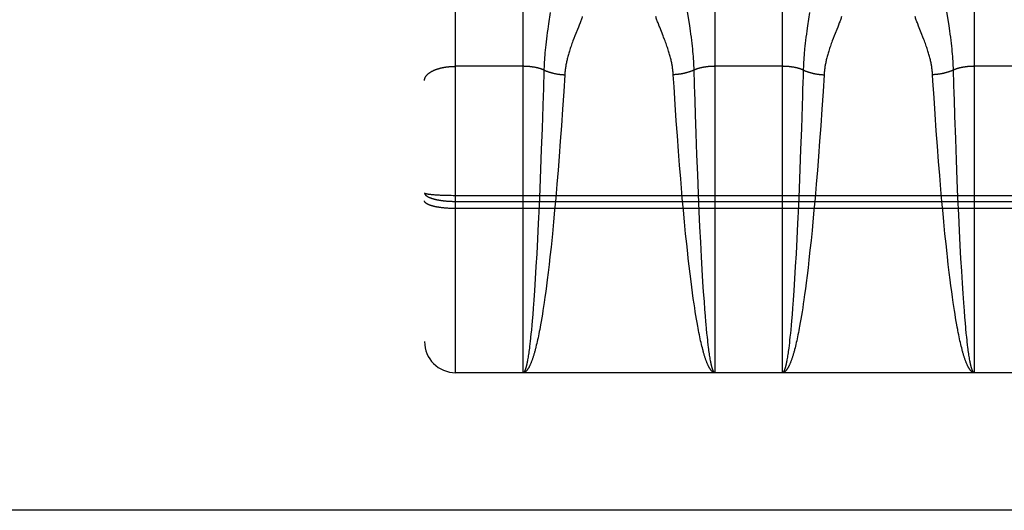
# Model space of a CAD drawing. Header units: inches. Extents: x 0 to 233, y 0 to 151.
# Tile 14 of 85: x 73.55 to 74.499, y 39.09 to 39.562. Entities that reach past the tile are written whole.
import ezdxf

# ---------------------------------------------------------------- set-up
doc = ezdxf.new("R2010")
doc.units = ezdxf.units.IN
doc.header["$LTSCALE"] = 12.808219
doc.header["$MEASUREMENT"] = 0
doc.linetypes.add('HIDDEN', pattern=[0.2, 0.1, -0.1])
doc.layers.get('0').update_dxf_attribs({"linetype": 'CONTINUOUS'})
doc.layers.add('02___PRT_ALL_AXES', color=7, linetype='CONTINUOUS')
doc.layers.add('DEFAULT_2', color=8, linetype='HIDDEN')

msp = doc.modelspace()

# ---------------------------------------------------------------- linework, layer by layer
at = {"color": 3, "linetype": 'Continuous'}
msp.add_line((106.08577, 39.08966), (71.48227, 39.08966), dxfattribs=at)
at = {"layer": '02___PRT_ALL_AXES', "color": 8, "linetype": 'HIDDEN'}
msp.add_line((74.53527, 39.22216), (73.97027, 39.22216), dxfattribs=at)
at = {"layer": 'DEFAULT_2', "color": 8, "linetype": 'HIDDEN'}
for p, q in [((73.97027, 39.22216), (73.97027, 41.00716)), ((73.94027, 40.97716), (73.94027, 39.25217)), ((74.03527, 39.22216), (74.03527, 40.03296)), ((74.22027, 40.03296), (74.22027, 39.22216)), ((74.28527, 39.22216), (74.28527, 40.03296)), ((74.47027, 40.03296), (74.47027, 39.22216)), ((74.06148, 39.56903), (74.0598, 39.55789)), ((74.19599, 39.55624), (74.19362, 39.57196)), ((74.31148, 39.56903), (74.30956, 39.55624)), ((74.44599, 39.55624), (74.44362, 39.57196)), ((74.0598, 39.55789), (74.05908, 39.55296)), ((74.08857, 39.5548), (74.08531, 39.5466)), ((74.0894, 39.55691), (74.08857, 39.5548)), ((74.09016, 39.55891), (74.0894, 39.55691)), ((74.1967, 39.55134), (74.19599, 39.55624)), ((74.30956, 39.55624), (74.30885, 39.55134)), ((74.33857, 39.5548), (74.33531, 39.5466)), ((74.3394, 39.55691), (74.33857, 39.5548)), ((74.34016, 39.55891), (74.3394, 39.55691)), ((74.41785, 39.55258), (74.41655, 39.55587)), ((74.4467, 39.55134), (74.44599, 39.55624)), ((74.0582, 39.54662), (74.0578, 39.54361)), ((74.05862, 39.54974), (74.0582, 39.54662)), ((74.05908, 39.55296), (74.05862, 39.54974)), ((74.08531, 39.5466), (74.08433, 39.54408)), ((74.17072, 39.54534), (74.17023, 39.5466)), ((74.19714, 39.54817), (74.1967, 39.55134)), ((74.19755, 39.54511), (74.19714, 39.54817)), ((74.19792, 39.54215), (74.19755, 39.54511)), ((74.308, 39.54511), (74.30762, 39.54215)), ((74.30841, 39.54817), (74.308, 39.54511)), ((74.30885, 39.55134), (74.30841, 39.54817)), ((74.33531, 39.5466), (74.33433, 39.54408)), ((74.41974, 39.54783), (74.41785, 39.55258)), ((74.42072, 39.54534), (74.41974, 39.54783)), ((74.44714, 39.54817), (74.4467, 39.55134)), ((74.44755, 39.54511), (74.44714, 39.54817)), ((74.44792, 39.54215), (74.44755, 39.54511)), ((74.05683, 39.53528), (74.05657, 39.53272)), ((74.05712, 39.53794), (74.05683, 39.53528)), ((74.05745, 39.54072), (74.05712, 39.53794)), ((74.0578, 39.54361), (74.05745, 39.54072)), ((74.08433, 39.54408), (74.08336, 39.54154)), ((74.19826, 39.53932), (74.19792, 39.54215)), ((74.19857, 39.5366), (74.19826, 39.53932)), ((74.19885, 39.53399), (74.19857, 39.5366)), ((74.30697, 39.5366), (74.3067, 39.53399)), ((74.30728, 39.53932), (74.30697, 39.5366)), ((74.30762, 39.54215), (74.30728, 39.53932)), ((74.33433, 39.54408), (74.33336, 39.54154)), ((74.44826, 39.53932), (74.44792, 39.54215)), ((74.44857, 39.5366), (74.44826, 39.53932)), ((74.44885, 39.53399), (74.44857, 39.5366)), ((74.05596, 39.52554), (74.0558, 39.52327)), ((74.05614, 39.52786), (74.05596, 39.52554)), ((74.05634, 39.53025), (74.05614, 39.52786)), ((74.05657, 39.53272), (74.05634, 39.53025)), ((74.19909, 39.53147), (74.19885, 39.53399)), ((74.19931, 39.52904), (74.19909, 39.53147)), ((74.1995, 39.52669), (74.19931, 39.52904)), ((74.19967, 39.5244), (74.1995, 39.52669)), ((74.30596, 39.52554), (74.3058, 39.52327)), ((74.30614, 39.52786), (74.30596, 39.52554)), ((74.30634, 39.53025), (74.30614, 39.52786)), ((74.44909, 39.53147), (74.44885, 39.53399)), ((74.44931, 39.52904), (74.44909, 39.53147)), ((74.4495, 39.52669), (74.44931, 39.52904)), ((74.44967, 39.5244), (74.4495, 39.52669)), ((74.03527, 39.51713), (73.96985, 39.51713)), ((74.05547, 39.51676), (74.0554, 39.51467)), ((74.05556, 39.51889), (74.05547, 39.51676)), ((74.05567, 39.52105), (74.05556, 39.51889)), ((74.0558, 39.52327), (74.05567, 39.52105)), ((74.19981, 39.52216), (74.19967, 39.5244)), ((74.19993, 39.51996), (74.19981, 39.52216)), ((74.20003, 39.51782), (74.19993, 39.51996)), ((74.28527, 39.51713), (74.21986, 39.51713)), ((74.30547, 39.51676), (74.3054, 39.51467)), ((74.30556, 39.51889), (74.30547, 39.51676)), ((74.30567, 39.52105), (74.30556, 39.51889)), ((74.3058, 39.52327), (74.30567, 39.52105)), ((74.44981, 39.52216), (74.44967, 39.5244)), ((74.44993, 39.51996), (74.44981, 39.52216)), ((74.45003, 39.51782), (74.44993, 39.51996)), ((74.53527, 39.51713), (74.46986, 39.51713)), ((74.05519, 39.50755), (74.055, 39.50136)), ((74.05532, 39.51212), (74.05519, 39.50755)), ((74.0554, 39.51467), (74.05532, 39.51212)), ((74.07547, 39.50902), (74.07444, 39.49277)), ((74.18081, 39.49728), (74.18008, 39.50902)), ((74.20045, 39.50446), (74.20031, 39.50908)), ((74.30519, 39.50755), (74.305, 39.50136)), ((74.30532, 39.51212), (74.30519, 39.50755)), ((74.3054, 39.51467), (74.30532, 39.51212)), ((74.32547, 39.50902), (74.32444, 39.49277)), ((74.43044, 39.5032), (74.43008, 39.50902)), ((74.45045, 39.50446), (74.45031, 39.50908)), ((74.055, 39.50136), (74.05481, 39.49507)), ((74.18191, 39.48049), (74.18081, 39.49728)), ((74.20064, 39.49822), (74.20045, 39.50446)), ((74.20084, 39.49189), (74.20064, 39.49822)), ((74.305, 39.50136), (74.30481, 39.49507)), ((74.4315, 39.48668), (74.43044, 39.5032)), ((74.45064, 39.49822), (74.45045, 39.50446)), ((74.45084, 39.49189), (74.45064, 39.49822)), ((74.05461, 39.48869), (74.0543, 39.47897)), ((74.05481, 39.49507), (74.05461, 39.48869)), ((74.07444, 39.49277), (74.07332, 39.4758)), ((74.20109, 39.48385), (74.20084, 39.49189)), ((74.30461, 39.48869), (74.3043, 39.47897)), ((74.30481, 39.49507), (74.30461, 39.48869)), ((74.32444, 39.49277), (74.32332, 39.4758)), ((74.45109, 39.48385), (74.45084, 39.49189)), ((74.0543, 39.47897), (74.05358, 39.45739)), ((74.18298, 39.46469), (74.18191, 39.48049)), ((74.20152, 39.47074), (74.20109, 39.48385)), ((74.3043, 39.47897), (74.30358, 39.45739)), ((74.43254, 39.47106), (74.4315, 39.48668)), ((74.45152, 39.47074), (74.45109, 39.48385)), ((74.07332, 39.4758), (74.07222, 39.45986)), ((74.20214, 39.45234), (74.20152, 39.47074)), ((74.32332, 39.4758), (74.32222, 39.45986)), ((74.43367, 39.455), (74.43254, 39.47106)), ((74.07222, 39.45986), (74.07117, 39.4452)), ((74.18402, 39.45011), (74.18298, 39.46469)), ((74.32222, 39.45986), (74.32117, 39.4452)), ((74.05358, 39.45739), (74.05285, 39.43705)), ((74.18511, 39.4353), (74.18402, 39.45011)), ((74.20288, 39.43193), (74.20214, 39.45234)), ((74.30358, 39.45739), (74.30285, 39.43705)), ((74.43474, 39.44026), (74.43367, 39.455)), ((74.07117, 39.4452), (74.07005, 39.43033)), ((74.32117, 39.4452), (74.32005, 39.43033)), ((74.43588, 39.42534), (74.43474, 39.44026)), ((74.45308, 39.4268), (74.45232, 39.44726)), ((74.05285, 39.43705), (74.05214, 39.41824)), ((74.07005, 39.43033), (74.069, 39.417)), ((74.18614, 39.42201), (74.18511, 39.4353)), ((74.20361, 39.4131), (74.20288, 39.43193)), ((74.30285, 39.43705), (74.30214, 39.41824)), ((74.32005, 39.43033), (74.319, 39.417)), ((74.18722, 39.40866), (74.18614, 39.42201)), ((74.43694, 39.412), (74.43588, 39.42534)), ((74.45381, 39.40797), (74.45308, 39.4268)), ((74.05214, 39.41824), (74.05138, 39.39944)), ((74.069, 39.417), (74.06791, 39.40365)), ((74.20438, 39.39433), (74.20361, 39.4131)), ((74.30214, 39.41824), (74.30138, 39.39944)), ((74.319, 39.417), (74.31791, 39.40365)), ((74.43806, 39.39865), (74.43694, 39.412)), ((74.06791, 39.40365), (74.06677, 39.39033)), ((74.18834, 39.39532), (74.18722, 39.40866)), ((74.31791, 39.40365), (74.31677, 39.39033)), ((74.45452, 39.39094), (74.45381, 39.40797)), ((73.94465, 39.39407), (73.9451, 39.39401)), ((73.9451, 39.39401), (73.94556, 39.39395)), ((73.94556, 39.39395), (73.94605, 39.3939)), ((73.94605, 39.3939), (73.94656, 39.39384)), ((73.94656, 39.39384), (73.94708, 39.39379)), ((73.94708, 39.39379), (73.94762, 39.39374)), ((73.94762, 39.39374), (73.94819, 39.39369)), ((73.94819, 39.39369), (73.94876, 39.39364)), ((73.94876, 39.39364), (73.94936, 39.39359)), ((73.94936, 39.39359), (73.95028, 39.39352)), ((73.95028, 39.39352), (73.95124, 39.39345)), ((73.95124, 39.39345), (73.95223, 39.39339)), ((73.95223, 39.39339), (73.95326, 39.39333)), ((73.95326, 39.39333), (73.95431, 39.39327)), ((73.95431, 39.39327), (73.95539, 39.39322)), ((73.95539, 39.39322), (73.9565, 39.39317)), ((73.9565, 39.39317), (73.95802, 39.39311)), ((73.95802, 39.39311), (73.95957, 39.39306)), ((73.95957, 39.39306), (73.96116, 39.39301)), ((73.96116, 39.39301), (73.96278, 39.39298)), ((73.96278, 39.39298), (73.96442, 39.39295)), ((73.96442, 39.39295), (73.96608, 39.39292)), ((73.96608, 39.39292), (73.96775, 39.39291)), ((73.96775, 39.39291), (73.96943, 39.3929)), ((73.96943, 39.3929), (74.53611, 39.3929)), ((74.05138, 39.39944), (74.05065, 39.3825)), ((74.18878, 39.39033), (74.18834, 39.39532)), ((74.20512, 39.37747), (74.20438, 39.39433)), ((74.30138, 39.39944), (74.30065, 39.3825)), ((74.43907, 39.38701), (74.43806, 39.39865)), ((73.96076, 39.3875), (73.96156, 39.38743)), ((73.96156, 39.38743), (73.96237, 39.38736)), ((73.96237, 39.38736), (73.96319, 39.3873)), ((73.96319, 39.3873), (73.96401, 39.38725)), ((73.96401, 39.38725), (73.96483, 39.38721)), ((73.96483, 39.38721), (73.96566, 39.38717)), ((73.96566, 39.38717), (73.9665, 39.38714)), ((73.9665, 39.38714), (73.96733, 39.38711)), ((73.96733, 39.38711), (73.96817, 39.38709)), ((73.96817, 39.38709), (73.96901, 39.38708)), ((73.96901, 39.38708), (73.96985, 39.38707)), ((73.96985, 39.38707), (74.53527, 39.38707)), ((74.06677, 39.39033), (74.06573, 39.37875)), ((74.18982, 39.37875), (74.18878, 39.39033)), ((74.31677, 39.39033), (74.31573, 39.37875)), ((74.44012, 39.37547), (74.43907, 39.38701)), ((74.45527, 39.37413), (74.45452, 39.39094)), ((73.95802, 39.38081), (73.95726, 39.3809)), ((73.95879, 39.38073), (73.95802, 39.38081)), ((73.95958, 39.38065), (73.95879, 39.38073)), ((73.96037, 39.38058), (73.95958, 39.38065)), ((73.96116, 39.38052), (73.96037, 39.38058)), ((73.96197, 39.38045), (73.96116, 39.38052)), ((73.96278, 39.3804), (73.96197, 39.38045)), ((73.9636, 39.38035), (73.96278, 39.3804)), ((73.96442, 39.38031), (73.9636, 39.38035)), ((73.96525, 39.38027), (73.96442, 39.38031)), ((73.96608, 39.38024), (73.96525, 39.38027)), ((73.96691, 39.38021), (73.96608, 39.38024)), ((73.96775, 39.38019), (73.96691, 39.38021)), ((73.96859, 39.38018), (73.96775, 39.38019)), ((73.96943, 39.38017), (73.96859, 39.38018)), ((73.97027, 39.38016), (73.96943, 39.38017)), ((74.53569, 39.38016), (73.97027, 39.38016)), ((74.05065, 39.3825), (74.04988, 39.36578)), ((74.06573, 39.37875), (74.06465, 39.36725)), ((74.1909, 39.36725), (74.18982, 39.37875)), ((74.20582, 39.36246), (74.20512, 39.37747)), ((74.30065, 39.3825), (74.29988, 39.36578)), ((74.31573, 39.37875), (74.31465, 39.36725)), ((74.4409, 39.36725), (74.44012, 39.37547)), ((74.45598, 39.35917), (74.45527, 39.37413)), ((74.04988, 39.36578), (74.04916, 39.35101)), ((74.06465, 39.36725), (74.06353, 39.35586)), ((74.19201, 39.35586), (74.1909, 39.36725)), ((74.29988, 39.36578), (74.29916, 39.35101)), ((74.31465, 39.36725), (74.31385, 39.35909)), ((74.44201, 39.35586), (74.4409, 39.36725)), ((74.06353, 39.35586), (74.06254, 39.34627)), ((74.193, 39.34627), (74.19201, 39.35586)), ((74.20655, 39.34778), (74.20582, 39.36246)), ((74.31385, 39.35909), (74.31288, 39.34945)), ((74.443, 39.34627), (74.44201, 39.35586)), ((74.45672, 39.34458), (74.45598, 39.35917)), ((74.04916, 39.35101), (74.0484, 39.33668)), ((74.06254, 39.34627), (74.06221, 39.34311)), ((74.19401, 39.33687), (74.193, 39.34627)), ((74.20731, 39.33356), (74.20655, 39.34778)), ((74.29916, 39.35101), (74.2984, 39.33668)), ((74.31288, 39.34945), (74.31187, 39.33998)), ((74.44401, 39.33687), (74.443, 39.34627)), ((74.0484, 39.33668), (74.04771, 39.32438)), ((74.06221, 39.34311), (74.06119, 39.33378)), ((74.19452, 39.33224), (74.19401, 39.33687)), ((74.2984, 39.33668), (74.29771, 39.32438)), ((74.31187, 39.33998), (74.31085, 39.33072)), ((74.44435, 39.33378), (74.44401, 39.33687)), ((74.4574, 39.33201), (74.45672, 39.34458)), ((74.06033, 39.32617), (74.05945, 39.31873)), ((74.06119, 39.33378), (74.06033, 39.32617)), ((74.19539, 39.32467), (74.19452, 39.33224)), ((74.20801, 39.32138), (74.20731, 39.33356)), ((74.31085, 39.33072), (74.30998, 39.32317)), ((74.44522, 39.32617), (74.44435, 39.33378)), ((74.4461, 39.31873), (74.44522, 39.32617)), ((74.4581, 39.31989), (74.4574, 39.33201)), ((74.04771, 39.32438), (74.047, 39.31256)), ((74.05945, 39.31873), (74.05855, 39.31148)), ((74.19628, 39.31727), (74.19539, 39.32467)), ((74.19717, 39.31005), (74.19628, 39.31727)), ((74.20872, 39.30968), (74.20801, 39.32138)), ((74.29771, 39.32438), (74.297, 39.31256)), ((74.30998, 39.32317), (74.30909, 39.31581)), ((74.44699, 39.31148), (74.4461, 39.31873)), ((74.45881, 39.30826), (74.4581, 39.31989)), ((74.047, 39.31256), (74.04627, 39.30126)), ((74.05855, 39.31148), (74.05782, 39.30582)), ((74.1979, 39.30443), (74.19717, 39.31005)), ((74.20937, 39.29989), (74.20872, 39.30968)), ((74.297, 39.31256), (74.29627, 39.30126)), ((74.30819, 39.30863), (74.30746, 39.30304)), ((74.30909, 39.31581), (74.30819, 39.30863)), ((74.44772, 39.30582), (74.44699, 39.31148)), ((74.45946, 39.29853), (74.45881, 39.30826)), ((74.04627, 39.30126), (74.04562, 39.29186)), ((74.05709, 39.30029), (74.05634, 39.29491)), ((74.05782, 39.30582), (74.05709, 39.30029)), ((74.19864, 39.29893), (74.1979, 39.30443)), ((74.19939, 39.29359), (74.19864, 39.29893)), ((74.21002, 39.29056), (74.20937, 39.29989)), ((74.29627, 39.30126), (74.29562, 39.29186)), ((74.30671, 39.29758), (74.30596, 39.29227)), ((74.30746, 39.30304), (74.30671, 39.29758)), ((74.44846, 39.30029), (74.44772, 39.30582)), ((74.4492, 39.29491), (74.44846, 39.30029)), ((74.46012, 39.28926), (74.45946, 39.29853)), ((74.04562, 39.29186), (74.04505, 39.28418)), ((74.05559, 39.28967), (74.05501, 39.28585)), ((74.05634, 39.29491), (74.05559, 39.28967)), ((74.20015, 39.28839), (74.19939, 39.29359)), ((74.20072, 39.28459), (74.20015, 39.28839)), ((74.21059, 39.28294), (74.21002, 39.29056)), ((74.29562, 39.29186), (74.29505, 39.28418)), ((74.3054, 39.28839), (74.30482, 39.28459)), ((74.30596, 39.29227), (74.3054, 39.28839)), ((74.44996, 39.28967), (74.4492, 39.29491)), ((74.45053, 39.28585), (74.44996, 39.28967)), ((74.46069, 39.2817), (74.46012, 39.28926)), ((74.04505, 39.28418), (74.04457, 39.27807)), ((74.05386, 39.27847), (74.05327, 39.27492)), ((74.05444, 39.28211), (74.05386, 39.27847)), ((74.05501, 39.28585), (74.05444, 39.28211)), ((74.2013, 39.28089), (74.20072, 39.28459)), ((74.20188, 39.27728), (74.2013, 39.28089)), ((74.21108, 39.27687), (74.21059, 39.28294)), ((74.29505, 39.28418), (74.29457, 39.27807)), ((74.30425, 39.28089), (74.30366, 39.27728)), ((74.30482, 39.28459), (74.30425, 39.28089)), ((74.4511, 39.28211), (74.45053, 39.28585)), ((74.45169, 39.27847), (74.4511, 39.28211)), ((74.45227, 39.27492), (74.45169, 39.27847)), ((74.46117, 39.27569), (74.46069, 39.2817)), ((74.04408, 39.27222), (74.04368, 39.26775)), ((74.04457, 39.27807), (74.04408, 39.27222)), ((74.05269, 39.27147), (74.05209, 39.26812)), ((74.05327, 39.27492), (74.05269, 39.27147)), ((74.20247, 39.27376), (74.20188, 39.27728)), ((74.20306, 39.27034), (74.20247, 39.27376)), ((74.20365, 39.26702), (74.20306, 39.27034)), ((74.21157, 39.27108), (74.21108, 39.27687)), ((74.21176, 39.26885), (74.21157, 39.27108)), ((74.29408, 39.27222), (74.29368, 39.26775)), ((74.29457, 39.27807), (74.29408, 39.27222)), ((74.30249, 39.27034), (74.30189, 39.26702)), ((74.30308, 39.27376), (74.30249, 39.27034)), ((74.30366, 39.27728), (74.30308, 39.27376)), ((74.45286, 39.27147), (74.45227, 39.27492)), ((74.45345, 39.26812), (74.45286, 39.27147)), ((74.46166, 39.26996), (74.46117, 39.27569)), ((74.46206, 39.26558), (74.46166, 39.26996)), ((74.04328, 39.26345), (74.04288, 39.25935)), ((74.04368, 39.26775), (74.04328, 39.26345)), ((74.05049, 39.25969), (74.05009, 39.2577)), ((74.0509, 39.26173), (74.05049, 39.25969)), ((74.0513, 39.26381), (74.0509, 39.26173)), ((74.0517, 39.26594), (74.0513, 39.26381)), ((74.05209, 39.26812), (74.0517, 39.26594)), ((74.20405, 39.26487), (74.20365, 39.26702)), ((74.20445, 39.26276), (74.20405, 39.26487)), ((74.20485, 39.2607), (74.20445, 39.26276)), ((74.20525, 39.25869), (74.20485, 39.2607)), ((74.21216, 39.26451), (74.21176, 39.26885)), ((74.21256, 39.26036), (74.21216, 39.26451)), ((74.21296, 39.25641), (74.21256, 39.26036)), ((74.29298, 39.26036), (74.29258, 39.25641)), ((74.29328, 39.26345), (74.29298, 39.26036)), ((74.29368, 39.26775), (74.29328, 39.26345)), ((74.30069, 39.2607), (74.30029, 39.25869)), ((74.3011, 39.26276), (74.30069, 39.2607)), ((74.3015, 39.26487), (74.3011, 39.26276)), ((74.30189, 39.26702), (74.3015, 39.26487)), ((74.45385, 39.26594), (74.45345, 39.26812)), ((74.45425, 39.26381), (74.45385, 39.26594)), ((74.45525, 39.25869), (74.45485, 39.2607)), ((74.46296, 39.25641), (74.46256, 39.26036)), ((74.04187, 39.24996), (74.04156, 39.24739)), ((74.04217, 39.25265), (74.04187, 39.24996)), ((74.04248, 39.25545), (74.04217, 39.25265)), ((74.04846, 39.25024), (74.04805, 39.2485)), ((74.04887, 39.25203), (74.04846, 39.25024)), ((74.04928, 39.25387), (74.04887, 39.25203)), ((74.04968, 39.25576), (74.04928, 39.25387)), ((74.05009, 39.2577), (74.04968, 39.25576)), ((74.20566, 39.25672), (74.20525, 39.25869)), ((74.20606, 39.25481), (74.20566, 39.25672)), ((74.20647, 39.25294), (74.20606, 39.25481)), ((74.20688, 39.25113), (74.20647, 39.25294)), ((74.20729, 39.24936), (74.20688, 39.25113)), ((74.21327, 39.25357), (74.21296, 39.25641)), ((74.21347, 39.25174), (74.21327, 39.25357)), ((74.21378, 39.24909), (74.21347, 39.25174)), ((74.29197, 39.25084), (74.29166, 39.24824)), ((74.29227, 39.25357), (74.29197, 39.25084)), ((74.29258, 39.25641), (74.29227, 39.25357)), ((74.29866, 39.25113), (74.29825, 39.24936)), ((74.29907, 39.25294), (74.29866, 39.25113)), ((74.29948, 39.25481), (74.29907, 39.25294)), ((74.29989, 39.25672), (74.29948, 39.25481)), ((74.30029, 39.25869), (74.29989, 39.25672)), ((74.45566, 39.25672), (74.45525, 39.25869)), ((74.45606, 39.25481), (74.45566, 39.25672)), ((74.45647, 39.25294), (74.45606, 39.25481)), ((74.45688, 39.25113), (74.45647, 39.25294)), ((74.45729, 39.24936), (74.45688, 39.25113)), ((74.46327, 39.25357), (74.46296, 39.25641)), ((74.46347, 39.25174), (74.46327, 39.25357)), ((74.46378, 39.24909), (74.46347, 39.25174)), ((74.04073, 39.24111), (74.04052, 39.23968)), ((74.04093, 39.2426), (74.04073, 39.24111)), ((74.04114, 39.24415), (74.04093, 39.2426)), ((74.04135, 39.24574), (74.04114, 39.24415)), ((74.04156, 39.24739), (74.04135, 39.24574)), ((74.04805, 39.2485), (74.04763, 39.24681)), ((74.2077, 39.24765), (74.20729, 39.24936)), ((74.20812, 39.24599), (74.2077, 39.24765)), ((74.20853, 39.24438), (74.20812, 39.24599)), ((74.21409, 39.24656), (74.21378, 39.24909)), ((74.2143, 39.24494), (74.21409, 39.24656)), ((74.21451, 39.24337), (74.2143, 39.24494)), ((74.21471, 39.24185), (74.21451, 39.24337)), ((74.21492, 39.24039), (74.21471, 39.24185)), ((74.29073, 39.24111), (74.29052, 39.23968)), ((74.29093, 39.2426), (74.29073, 39.24111)), ((74.29114, 39.24415), (74.29093, 39.2426)), ((74.29135, 39.24574), (74.29114, 39.24415)), ((74.29166, 39.24824), (74.29135, 39.24574)), ((74.29784, 39.24765), (74.29743, 39.24599)), ((74.29825, 39.24936), (74.29784, 39.24765)), ((74.4577, 39.24765), (74.45729, 39.24936)), ((74.45812, 39.24599), (74.4577, 39.24765)), ((74.45853, 39.24438), (74.45812, 39.24599)), ((74.46409, 39.24656), (74.46378, 39.24909)), ((74.4643, 39.24494), (74.46409, 39.24656)), ((74.46451, 39.24337), (74.4643, 39.24494)), ((74.46471, 39.24185), (74.46451, 39.24337)), ((74.46492, 39.24039), (74.46471, 39.24185)), ((74.0401, 39.23697), (74.03989, 39.23569)), ((74.04031, 39.23829), (74.0401, 39.23697)), ((74.04052, 39.23968), (74.04031, 39.23829)), ((74.21513, 39.23898), (74.21492, 39.24039)), ((74.21534, 39.23762), (74.21513, 39.23898)), ((74.21555, 39.23632), (74.21534, 39.23762)), ((74.21576, 39.23508), (74.21555, 39.23632)), ((74.21598, 39.23389), (74.21576, 39.23508)), ((74.2901, 39.23697), (74.28989, 39.23569)), ((74.29031, 39.23829), (74.2901, 39.23697)), ((74.29052, 39.23968), (74.29031, 39.23829)), ((74.46513, 39.23898), (74.46492, 39.24039)), ((74.46534, 39.23762), (74.46513, 39.23898)), ((74.46555, 39.23632), (74.46534, 39.23762)), ((74.46576, 39.23508), (74.46555, 39.23632)), ((74.46598, 39.23389), (74.46576, 39.23508)), ((74.22027, 39.22216), (74.03527, 39.22216)), ((74.47027, 39.22216), (74.28527, 39.22216))]:
    msp.add_line(p, q, dxfattribs=at)
for points in [[(74.09236, 39.56511), (74.09209, 39.56429), (74.0918, 39.56345), (74.09151, 39.56259), (74.09119, 39.56171), (74.09086, 39.5608), (74.09052, 39.55987), (74.09016, 39.55891)], [(74.16655, 39.55587), (74.16576, 39.55792), (74.16539, 39.55891), (74.16503, 39.55987), (74.16468, 39.5608), (74.16435, 39.56171), (74.16404, 39.56259), (74.16374, 39.56345), (74.16345, 39.56429), (74.16318, 39.56511)], [(74.34236, 39.56511), (74.34209, 39.56429), (74.3418, 39.56345), (74.34151, 39.56259), (74.34119, 39.56171), (74.34086, 39.5608), (74.34052, 39.55987), (74.34016, 39.55891)], [(74.41655, 39.55587), (74.41576, 39.55792), (74.41539, 39.55891), (74.41503, 39.55987), (74.41468, 39.5608), (74.41435, 39.56171), (74.41404, 39.56259), (74.41374, 39.56345), (74.41345, 39.56429), (74.41318, 39.56511)], [(74.17023, 39.5466), (74.16697, 39.5548), (74.16655, 39.55587)], [(74.18008, 39.50902), (74.18002, 39.50987), (74.17995, 39.51072), (74.17988, 39.51158), (74.17979, 39.51244), (74.1797, 39.51331), (74.17959, 39.51418), (74.17947, 39.51507), (74.17935, 39.51596), (74.17921, 39.51686), (74.17906, 39.51777), (74.1789, 39.51868), (74.17873, 39.51961), (74.17854, 39.52054), (74.17834, 39.52149), (74.17813, 39.52245), (74.17791, 39.52343), (74.17767, 39.52442), (74.17742, 39.52543), (74.17715, 39.52645), (74.17687, 39.5275), (74.17657, 39.52856), (74.17626, 39.52964), (74.17592, 39.53074), (74.17557, 39.53187), (74.17521, 39.53301), (74.17482, 39.53418), (74.17442, 39.53536), (74.17401, 39.53656), (74.17357, 39.53779), (74.17312, 39.53902), (74.17266, 39.54028), (74.17219, 39.54154), (74.1717, 39.54281), (74.17072, 39.54534)], [(74.43008, 39.50902), (74.43002, 39.50987), (74.42995, 39.51072), (74.42988, 39.51158), (74.42979, 39.51244), (74.4297, 39.51331), (74.42959, 39.51418), (74.42947, 39.51507), (74.42935, 39.51596), (74.42921, 39.51686), (74.42906, 39.51777), (74.4289, 39.51868), (74.42873, 39.51961), (74.42854, 39.52054), (74.42834, 39.52149), (74.42813, 39.52245), (74.42791, 39.52343), (74.42767, 39.52442), (74.42742, 39.52543), (74.42715, 39.52645), (74.42687, 39.5275), (74.42657, 39.52856), (74.42626, 39.52964), (74.42592, 39.53074), (74.42557, 39.53187), (74.42521, 39.53301), (74.42482, 39.53418), (74.42442, 39.53536), (74.42401, 39.53656), (74.42357, 39.53779), (74.42312, 39.53902), (74.42266, 39.54028), (74.42219, 39.54154), (74.4217, 39.54281), (74.42072, 39.54534)], [(74.08336, 39.54154), (74.08288, 39.54028), (74.08242, 39.53902), (74.08197, 39.53779), (74.08154, 39.53656), (74.08112, 39.53536), (74.08072, 39.53418), (74.08034, 39.53301), (74.07997, 39.53187), (74.07962, 39.53074), (74.07929, 39.52964), (74.07897, 39.52856), (74.07867, 39.5275), (74.07839, 39.52645), (74.07812, 39.52543), (74.07787, 39.52442), (74.07763, 39.52343), (74.07741, 39.52245), (74.0772, 39.52149), (74.077, 39.52054), (74.07682, 39.51961), (74.07665, 39.51868), (74.07648, 39.51777), (74.07634, 39.51686), (74.0762, 39.51596), (74.07607, 39.51507), (74.07595, 39.51418), (74.07585, 39.51331), (74.07575, 39.51244), (74.07567, 39.51158), (74.07559, 39.51072), (74.07552, 39.50987), (74.07547, 39.50902)], [(74.33336, 39.54154), (74.33288, 39.54028), (74.33242, 39.53902), (74.33197, 39.53779), (74.33154, 39.53656), (74.33112, 39.53536), (74.33072, 39.53418), (74.33034, 39.53301), (74.32997, 39.53187), (74.32962, 39.53074), (74.32929, 39.52964), (74.32897, 39.52856), (74.32867, 39.5275), (74.32839, 39.52645), (74.32812, 39.52543), (74.32787, 39.52442), (74.32763, 39.52343), (74.32741, 39.52245), (74.3272, 39.52149), (74.327, 39.52054), (74.32682, 39.51961), (74.32665, 39.51868), (74.32648, 39.51777), (74.32634, 39.51686), (74.3262, 39.51596), (74.32607, 39.51507), (74.32595, 39.51418), (74.32585, 39.51331), (74.32575, 39.51244), (74.32567, 39.51158), (74.32559, 39.51072), (74.32552, 39.50987), (74.32547, 39.50902)], [(74.3067, 39.53399), (74.30657, 39.53272), (74.30634, 39.53025)], [(73.94027, 39.50354), (73.94027, 39.50373), (73.94028, 39.50392), (73.9403, 39.50411), (73.94032, 39.5043), (73.94035, 39.50449), (73.94038, 39.50468), (73.94042, 39.50487), (73.94046, 39.50506), (73.94051, 39.50525), (73.94057, 39.50544), (73.94063, 39.50563), (73.9407, 39.50582), (73.94077, 39.50601), (73.94085, 39.50619), (73.94093, 39.50638), (73.94102, 39.50657), (73.94112, 39.50675), (73.94122, 39.50694), (73.94133, 39.50712), (73.94144, 39.5073), (73.94156, 39.50749), (73.94169, 39.50767), (73.94182, 39.50785), (73.94196, 39.50803), (73.9421, 39.50821), (73.94224, 39.50839), (73.9424, 39.50857), (73.94256, 39.50874), (73.94272, 39.50892), (73.94289, 39.50909), (73.94306, 39.50927), (73.94324, 39.50944), (73.94343, 39.50961), (73.94362, 39.50978), (73.94381, 39.50995), (73.94402, 39.51012), (73.94422, 39.51028), (73.94443, 39.51045), (73.94465, 39.51061), (73.94487, 39.51077), (73.9451, 39.51093), (73.94533, 39.51109), (73.94556, 39.51125), (73.94581, 39.51141), (73.94605, 39.51156), (73.9463, 39.51171), (73.94656, 39.51187), (73.94682, 39.51202), (73.94708, 39.51216), (73.94735, 39.51231), (73.94762, 39.51245), (73.9479, 39.5126), (73.94819, 39.51274), (73.94847, 39.51288), (73.94876, 39.51302), (73.94906, 39.51315), (73.94936, 39.51329), (73.94966, 39.51342), (73.94997, 39.51355), (73.95028, 39.51368), (73.9506, 39.5138), (73.95092, 39.51393), (73.95124, 39.51405), (73.95157, 39.51417), (73.9519, 39.51429), (73.95223, 39.5144), (73.95257, 39.51451), (73.95291, 39.51463), (73.95326, 39.51474), (73.9536, 39.51484), (73.95396, 39.51495), (73.95431, 39.51505), (73.95467, 39.51515), (73.95503, 39.51525), (73.95539, 39.51534), (73.95576, 39.51544), (73.95613, 39.51553), (73.9565, 39.51562), (73.95688, 39.5157), (73.95726, 39.51579), (73.95764, 39.51587), (73.95802, 39.51595), (73.9584, 39.51602), (73.95879, 39.5161), (73.95918, 39.51617), (73.95957, 39.51624), (73.95997, 39.51631), (73.96036, 39.51637), (73.96076, 39.51643), (73.96116, 39.51649), (73.96156, 39.51655), (73.96197, 39.5166), (73.96237, 39.51665), (73.96278, 39.5167), (73.96319, 39.51675), (73.9636, 39.51679), (73.96401, 39.51683), (73.96442, 39.51687), (73.96483, 39.51691), (73.96525, 39.51694), (73.96566, 39.51697), (73.96608, 39.517), (73.9665, 39.51702), (73.96691, 39.51705), (73.96733, 39.51707), (73.96775, 39.51708), (73.96817, 39.5171), (73.96859, 39.51711), (73.96901, 39.51712), (73.96943, 39.51713), (73.96985, 39.51713)], [(74.05537, 39.51363), (74.05506, 39.51375), (74.05476, 39.51388), (74.05444, 39.51399), (74.05413, 39.51411), (74.05381, 39.51423), (74.05349, 39.51434), (74.05316, 39.51445), (74.05283, 39.51456), (74.0525, 39.51467), (74.05217, 39.51477), (74.05183, 39.51488), (74.05149, 39.51498), (74.05114, 39.51508), (74.05079, 39.51517), (74.05044, 39.51527), (74.05009, 39.51536), (74.04973, 39.51545), (74.04937, 39.51554), (74.04901, 39.51562), (74.04865, 39.51571), (74.04828, 39.51579), (74.04791, 39.51587), (74.04754, 39.51594), (74.04717, 39.51602), (74.0468, 39.51609), (74.04642, 39.51616), (74.04604, 39.51623), (74.04566, 39.51629), (74.04527, 39.51636), (74.04489, 39.51642), (74.0445, 39.51647), (74.04411, 39.51653), (74.04372, 39.51658), (74.04333, 39.51663), (74.04293, 39.51668), (74.04254, 39.51673), (74.04214, 39.51677), (74.04175, 39.51681), (74.04135, 39.51685), (74.04095, 39.51689), (74.04055, 39.51692), (74.04014, 39.51695), (74.03974, 39.51698), (74.03934, 39.51701), (74.03893, 39.51703), (74.03853, 39.51705), (74.03812, 39.51707), (74.03772, 39.51709), (74.03731, 39.5171), (74.0369, 39.51711), (74.0365, 39.51712), (74.03609, 39.51713), (74.03568, 39.51713), (74.03527, 39.51713)], [(74.20031, 39.50908), (74.20015, 39.51467), (74.20011, 39.51571), (74.20003, 39.51782)], [(74.21986, 39.51713), (74.21946, 39.51713), (74.21905, 39.51712), (74.21864, 39.51711), (74.21823, 39.5171), (74.21783, 39.51709), (74.21742, 39.51707), (74.21702, 39.51705), (74.21661, 39.51703), (74.21621, 39.51701), (74.2158, 39.51698), (74.2154, 39.51695), (74.215, 39.51692), (74.2146, 39.51689), (74.2142, 39.51685), (74.2138, 39.51681), (74.2134, 39.51677), (74.213, 39.51673), (74.21261, 39.51668), (74.21222, 39.51663), (74.21182, 39.51658), (74.21143, 39.51653), (74.21104, 39.51647), (74.21066, 39.51642), (74.21027, 39.51636), (74.20989, 39.51629), (74.20951, 39.51623), (74.20913, 39.51616), (74.20875, 39.51609), (74.20837, 39.51602), (74.208, 39.51594), (74.20763, 39.51587), (74.20726, 39.51579), (74.20689, 39.51571), (74.20653, 39.51562), (74.20617, 39.51554), (74.20581, 39.51545), (74.20545, 39.51536), (74.2051, 39.51527), (74.20475, 39.51517), (74.2044, 39.51508), (74.20406, 39.51498), (74.20372, 39.51488), (74.20338, 39.51477), (74.20304, 39.51467), (74.20271, 39.51456), (74.20238, 39.51445), (74.20206, 39.51434), (74.20173, 39.51423), (74.20141, 39.51411), (74.2011, 39.51399), (74.20079, 39.51388), (74.20048, 39.51375), (74.20017, 39.51363)], [(74.30537, 39.51363), (74.30506, 39.51375), (74.30476, 39.51388), (74.30444, 39.51399), (74.30413, 39.51411), (74.30381, 39.51423), (74.30349, 39.51434), (74.30316, 39.51445), (74.30283, 39.51456), (74.3025, 39.51467), (74.30217, 39.51477), (74.30183, 39.51488), (74.30149, 39.51498), (74.30114, 39.51508), (74.30079, 39.51517), (74.30044, 39.51527), (74.30009, 39.51536), (74.29973, 39.51545), (74.29937, 39.51554), (74.29901, 39.51562), (74.29865, 39.51571), (74.29828, 39.51579), (74.29791, 39.51587), (74.29754, 39.51594), (74.29717, 39.51602), (74.2968, 39.51609), (74.29642, 39.51616), (74.29604, 39.51623), (74.29566, 39.51629), (74.29527, 39.51636), (74.29489, 39.51642), (74.2945, 39.51647), (74.29411, 39.51653), (74.29372, 39.51658), (74.29333, 39.51663), (74.29293, 39.51668), (74.29254, 39.51673), (74.29214, 39.51677), (74.29175, 39.51681), (74.29135, 39.51685), (74.29095, 39.51689), (74.29055, 39.51692), (74.29014, 39.51695), (74.28974, 39.51698), (74.28934, 39.51701), (74.28893, 39.51703), (74.28853, 39.51705), (74.28812, 39.51707), (74.28772, 39.51709), (74.28731, 39.5171), (74.2869, 39.51711), (74.2865, 39.51712), (74.28609, 39.51713), (74.28568, 39.51713), (74.28527, 39.51713)], [(74.45031, 39.50908), (74.45015, 39.51467), (74.45011, 39.51571), (74.45003, 39.51782)], [(74.46986, 39.51713), (74.46946, 39.51713), (74.46905, 39.51712), (74.46864, 39.51711), (74.46823, 39.5171), (74.46783, 39.51709), (74.46742, 39.51707), (74.46702, 39.51705), (74.46661, 39.51703), (74.46621, 39.51701), (74.4658, 39.51698), (74.4654, 39.51695), (74.465, 39.51692), (74.4646, 39.51689), (74.4642, 39.51685), (74.4638, 39.51681), (74.4634, 39.51677), (74.463, 39.51673), (74.46261, 39.51668), (74.46222, 39.51663), (74.46182, 39.51658), (74.46143, 39.51653), (74.46104, 39.51647), (74.46066, 39.51642), (74.46027, 39.51636), (74.45989, 39.51629), (74.45951, 39.51623), (74.45913, 39.51616), (74.45875, 39.51609), (74.45837, 39.51602), (74.458, 39.51594), (74.45763, 39.51587), (74.45726, 39.51579), (74.45689, 39.51571), (74.45653, 39.51562), (74.45617, 39.51554), (74.45581, 39.51545), (74.45545, 39.51536), (74.4551, 39.51527), (74.45475, 39.51517), (74.4544, 39.51508), (74.45406, 39.51498), (74.45372, 39.51488), (74.45338, 39.51477), (74.45304, 39.51467), (74.45271, 39.51456), (74.45238, 39.51445), (74.45206, 39.51434), (74.45173, 39.51423), (74.45141, 39.51411), (74.4511, 39.51399), (74.45079, 39.51388), (74.45048, 39.51375), (74.45017, 39.51363)], [(74.05537, 39.51363), (74.05569, 39.51348), (74.05601, 39.51333), (74.05633, 39.51318), (74.05666, 39.51304), (74.05699, 39.5129), (74.05733, 39.51276), (74.05766, 39.51262), (74.05801, 39.51248), (74.05835, 39.51235), (74.0587, 39.51222), (74.05905, 39.51209), (74.05941, 39.51196), (74.05977, 39.51183), (74.06013, 39.51171), (74.0605, 39.51159), (74.06087, 39.51147), (74.06124, 39.51136), (74.06161, 39.51125), (74.06199, 39.51114), (74.06237, 39.51103), (74.06275, 39.51092), (74.06314, 39.51082), (74.06352, 39.51072), (74.06391, 39.51062), (74.06431, 39.51053), (74.0647, 39.51044), (74.0651, 39.51035), (74.06549, 39.51026), (74.06589, 39.51018), (74.0663, 39.5101), (74.0667, 39.51002), (74.06711, 39.50994), (74.06751, 39.50987), (74.06792, 39.5098), (74.06833, 39.50973), (74.06875, 39.50967), (74.06916, 39.5096), (74.06958, 39.50954), (74.06999, 39.50949), (74.07041, 39.50943), (74.07083, 39.50938), (74.07125, 39.50934), (74.07166, 39.50929), (74.07209, 39.50925), (74.07251, 39.50921), (74.07293, 39.50917), (74.07335, 39.50914), (74.07377, 39.50911), (74.0742, 39.50908), (74.07462, 39.50906), (74.07504, 39.50904), (74.07547, 39.50902)], [(74.20017, 39.51363), (74.19986, 39.51348), (74.19954, 39.51333), (74.19921, 39.51318), (74.19889, 39.51304), (74.19855, 39.5129), (74.19822, 39.51276), (74.19788, 39.51262), (74.19754, 39.51248), (74.19719, 39.51235), (74.19684, 39.51222), (74.19649, 39.51209), (74.19613, 39.51196), (74.19577, 39.51183), (74.19541, 39.51171), (74.19505, 39.51159), (74.19468, 39.51147), (74.19431, 39.51136), (74.19393, 39.51125), (74.19355, 39.51114), (74.19318, 39.51103), (74.19279, 39.51092), (74.19241, 39.51082), (74.19202, 39.51072), (74.19163, 39.51062), (74.19124, 39.51053), (74.19084, 39.51044), (74.19045, 39.51035), (74.19005, 39.51026), (74.18965, 39.51018), (74.18925, 39.5101), (74.18884, 39.51002), (74.18844, 39.50994), (74.18803, 39.50987), (74.18762, 39.5098), (74.18721, 39.50973), (74.1868, 39.50967), (74.18638, 39.5096), (74.18597, 39.50954), (74.18555, 39.50949), (74.18514, 39.50943), (74.18472, 39.50938), (74.1843, 39.50934), (74.18388, 39.50929), (74.18346, 39.50925), (74.18304, 39.50921), (74.18262, 39.50917), (74.18219, 39.50914), (74.18177, 39.50911), (74.18135, 39.50908), (74.18092, 39.50906), (74.1805, 39.50904), (74.18008, 39.50902)], [(74.30537, 39.51363), (74.30569, 39.51348), (74.30601, 39.51333), (74.30633, 39.51318), (74.30666, 39.51304), (74.30699, 39.5129), (74.30733, 39.51276), (74.30766, 39.51262), (74.30801, 39.51248), (74.30835, 39.51235), (74.3087, 39.51222), (74.30905, 39.51209), (74.30941, 39.51196), (74.30977, 39.51183), (74.31013, 39.51171), (74.3105, 39.51159), (74.31087, 39.51147), (74.31124, 39.51136), (74.31161, 39.51125), (74.31199, 39.51114), (74.31237, 39.51103), (74.31275, 39.51092), (74.31314, 39.51082), (74.31352, 39.51072), (74.31391, 39.51062), (74.31431, 39.51053), (74.3147, 39.51044), (74.3151, 39.51035), (74.31549, 39.51026), (74.31589, 39.51018), (74.3163, 39.5101), (74.3167, 39.51002), (74.31711, 39.50994), (74.31751, 39.50987), (74.31792, 39.5098), (74.31833, 39.50973), (74.31875, 39.50967), (74.31916, 39.5096), (74.31958, 39.50954), (74.31999, 39.50949), (74.32041, 39.50943), (74.32083, 39.50938), (74.32125, 39.50934), (74.32166, 39.50929), (74.32209, 39.50925), (74.32251, 39.50921), (74.32293, 39.50917), (74.32335, 39.50914), (74.32377, 39.50911), (74.3242, 39.50908), (74.32462, 39.50906), (74.32504, 39.50904), (74.32547, 39.50902)], [(74.45017, 39.51363), (74.44986, 39.51348), (74.44954, 39.51333), (74.44921, 39.51318), (74.44889, 39.51304), (74.44855, 39.5129), (74.44822, 39.51276), (74.44788, 39.51262), (74.44754, 39.51248), (74.44719, 39.51235), (74.44684, 39.51222), (74.44649, 39.51209), (74.44613, 39.51196), (74.44577, 39.51183), (74.44541, 39.51171), (74.44505, 39.51159), (74.44468, 39.51147), (74.44431, 39.51136), (74.44393, 39.51125), (74.44355, 39.51114), (74.44318, 39.51103), (74.44279, 39.51092), (74.44241, 39.51082), (74.44202, 39.51072), (74.44163, 39.51062), (74.44124, 39.51053), (74.44084, 39.51044), (74.44045, 39.51035), (74.44005, 39.51026), (74.43965, 39.51018), (74.43925, 39.5101), (74.43884, 39.51002), (74.43844, 39.50994), (74.43803, 39.50987), (74.43762, 39.5098), (74.43721, 39.50973), (74.4368, 39.50967), (74.43638, 39.5096), (74.43597, 39.50954), (74.43555, 39.50949), (74.43514, 39.50943), (74.43472, 39.50938), (74.4343, 39.50934), (74.43388, 39.50929), (74.43346, 39.50925), (74.43304, 39.50921), (74.43262, 39.50917), (74.43219, 39.50914), (74.43177, 39.50911), (74.43135, 39.50908), (74.43092, 39.50906), (74.4305, 39.50904), (74.43008, 39.50902)], [(74.45232, 39.44726), (74.45157, 39.46909), (74.45152, 39.47074)], [(73.94027, 39.39533), (73.94027, 39.3953), (73.94028, 39.39526), (73.9403, 39.39523), (73.94032, 39.3952), (73.94035, 39.39516), (73.94038, 39.39513), (73.94042, 39.39509), (73.94046, 39.39506), (73.94051, 39.39503), (73.94057, 39.39499), (73.94063, 39.39496), (73.9407, 39.39492), (73.94077, 39.39489), (73.94085, 39.39486), (73.94093, 39.39482), (73.94102, 39.39479), (73.94112, 39.39476), (73.94122, 39.39472), (73.94133, 39.39469), (73.94144, 39.39466), (73.94156, 39.39463), (73.94169, 39.39459), (73.94182, 39.39456), (73.94196, 39.39453), (73.9421, 39.3945), (73.94224, 39.39446), (73.9424, 39.39443), (73.94256, 39.3944), (73.94272, 39.39437), (73.94289, 39.39434), (73.94306, 39.39431), (73.94324, 39.39428), (73.94343, 39.39425), (73.94362, 39.39422), (73.94381, 39.39419), (73.94402, 39.39416), (73.94422, 39.39413), (73.94465, 39.39407)], [(73.94027, 39.39533), (73.94027, 39.39522), (73.94028, 39.3951), (73.9403, 39.39498), (73.94032, 39.39487), (73.94035, 39.39475), (73.94038, 39.39464), (73.94042, 39.39452), (73.94046, 39.39441), (73.94051, 39.39429), (73.94057, 39.39418), (73.94063, 39.39406), (73.9407, 39.39395), (73.94077, 39.39383), (73.94085, 39.39372), (73.94093, 39.39361), (73.94102, 39.39349), (73.94112, 39.39338), (73.94122, 39.39327), (73.94133, 39.39316), (73.94144, 39.39304), (73.94156, 39.39293), (73.94169, 39.39282), (73.94182, 39.39271), (73.94196, 39.3926), (73.9421, 39.39249), (73.94224, 39.39239), (73.9424, 39.39228), (73.94256, 39.39217), (73.94272, 39.39206), (73.94289, 39.39196), (73.94306, 39.39185), (73.94324, 39.39175), (73.94343, 39.39164), (73.94362, 39.39154), (73.94381, 39.39144), (73.94402, 39.39134), (73.94422, 39.39123), (73.94443, 39.39113), (73.94465, 39.39103), (73.94487, 39.39094), (73.9451, 39.39084), (73.94533, 39.39074), (73.94556, 39.39065), (73.94581, 39.39055), (73.94605, 39.39046), (73.9463, 39.39036), (73.94656, 39.39027), (73.94682, 39.39018), (73.94708, 39.39009), (73.94735, 39.39), (73.94762, 39.38991), (73.9479, 39.38983), (73.94819, 39.38974), (73.94847, 39.38966), (73.94876, 39.38957), (73.94906, 39.38949), (73.94936, 39.38941), (73.94966, 39.38933), (73.94997, 39.38925), (73.95028, 39.38917), (73.9506, 39.38909), (73.95092, 39.38902), (73.95124, 39.38895), (73.95157, 39.38887), (73.9519, 39.3888), (73.95223, 39.38873), (73.95257, 39.38866), (73.95291, 39.38859), (73.95326, 39.38853), (73.9536, 39.38846), (73.95396, 39.3884), (73.95431, 39.38834), (73.95467, 39.38828), (73.95503, 39.38822), (73.95539, 39.38816), (73.95576, 39.3881), (73.95613, 39.38805), (73.9565, 39.38799), (73.95688, 39.38794), (73.95726, 39.38789), (73.95764, 39.38784), (73.95802, 39.38779), (73.9584, 39.38774), (73.95879, 39.3877), (73.95918, 39.38766), (73.95957, 39.38761), (73.95997, 39.38757), (73.96076, 39.3875)], [(73.95726, 39.3809), (73.9565, 39.381), (73.95613, 39.38104), (73.95576, 39.38109), (73.9554, 39.38115), (73.95503, 39.3812), (73.95467, 39.38125), (73.95431, 39.38131), (73.95396, 39.38136), (73.95361, 39.38142), (73.95326, 39.38148), (73.95291, 39.38154), (73.95257, 39.3816), (73.95223, 39.38166), (73.9519, 39.38173), (73.95157, 39.38179), (73.95124, 39.38186), (73.95092, 39.38192), (73.9506, 39.38199), (73.95028, 39.38206), (73.94997, 39.38213), (73.94966, 39.3822), (73.94936, 39.38227), (73.94906, 39.38235), (73.94877, 39.38242), (73.94847, 39.3825), (73.94819, 39.38257), (73.9479, 39.38265), (73.94763, 39.38273), (73.94735, 39.38281), (73.94708, 39.38289), (73.94682, 39.38297), (73.94656, 39.38305), (73.9463, 39.38313), (73.94605, 39.38322), (73.94581, 39.3833), (73.94557, 39.38339), (73.94533, 39.38347), (73.9451, 39.38356), (73.94487, 39.38365), (73.94465, 39.38374), (73.94443, 39.38383), (73.94422, 39.38392), (73.94402, 39.38401), (73.94382, 39.3841), (73.94362, 39.38419), (73.94343, 39.38428), (73.94324, 39.38438), (73.94306, 39.38447), (73.94289, 39.38457), (73.94272, 39.38466), (73.94256, 39.38476), (73.9424, 39.38485), (73.94225, 39.38495), (73.9421, 39.38505), (73.94196, 39.38515), (73.94182, 39.38525), (73.94169, 39.38534), (73.94156, 39.38544), (73.94144, 39.38554), (73.94133, 39.38564), (73.94122, 39.38574), (73.94112, 39.38585), (73.94102, 39.38595), (73.94093, 39.38605), (73.94085, 39.38615), (73.94077, 39.38625), (73.9407, 39.38635), (73.94063, 39.38646), (73.94057, 39.38656), (73.94051, 39.38666), (73.94046, 39.38677), (73.94042, 39.38687), (73.94038, 39.38697), (73.94035, 39.38708), (73.94032, 39.38718), (73.9403, 39.38728), (73.94028, 39.38739), (73.94027, 39.38749), (73.94027, 39.38759)], [(74.45485, 39.2607), (74.45445, 39.26276), (74.45425, 39.26381)], [(74.46256, 39.26036), (74.46216, 39.26451), (74.46206, 39.26558)], [(74.04288, 39.25935), (74.04258, 39.25641), (74.04248, 39.25545)], [(74.04763, 39.24681), (74.04722, 39.24517), (74.04701, 39.24438), (74.0468, 39.24359), (74.0466, 39.24282), (74.04639, 39.24206), (74.04618, 39.24132), (74.04597, 39.24058), (74.04576, 39.23987), (74.04555, 39.23916), (74.04534, 39.23847), (74.04513, 39.23779), (74.04492, 39.23713), (74.04471, 39.23648), (74.0445, 39.23585), (74.04429, 39.23522), (74.04408, 39.23462), (74.04387, 39.23402), (74.04365, 39.23344), (74.04344, 39.23288), (74.04323, 39.23233), (74.04302, 39.23179), (74.0428, 39.23127), (74.04259, 39.23076), (74.04238, 39.23026), (74.04216, 39.22978), (74.04195, 39.22932), (74.04174, 39.22887), (74.04152, 39.22843), (74.04131, 39.22801), (74.0411, 39.2276), (74.04088, 39.2272), (74.04067, 39.22683), (74.04045, 39.22646), (74.04024, 39.22611), (74.04002, 39.22578), (74.03981, 39.22546), (74.03959, 39.22515), (74.03938, 39.22486), (74.03916, 39.22459), (74.03895, 39.22432), (74.03873, 39.22408), (74.03851, 39.22385), (74.0383, 39.22363), (74.03808, 39.22343), (74.03787, 39.22324), (74.03765, 39.22307), (74.03743, 39.22291), (74.03722, 39.22277), (74.037, 39.22264), (74.03679, 39.22253), (74.03657, 39.22243), (74.03635, 39.22235), (74.03614, 39.22228), (74.03592, 39.22223), (74.0357, 39.22219), (74.03549, 39.22217), (74.03527, 39.22216)], [(74.22027, 39.22216), (74.22006, 39.22217), (74.21984, 39.22219), (74.21962, 39.22223), (74.21941, 39.22228), (74.21919, 39.22235), (74.21897, 39.22243), (74.21876, 39.22253), (74.21854, 39.22264), (74.21833, 39.22277), (74.21811, 39.22291), (74.21789, 39.22307), (74.21768, 39.22324), (74.21746, 39.22343), (74.21725, 39.22363), (74.21703, 39.22385), (74.21681, 39.22408), (74.2166, 39.22432), (74.21638, 39.22459), (74.21617, 39.22486), (74.21595, 39.22515), (74.21574, 39.22546), (74.21552, 39.22578), (74.21531, 39.22611), (74.21509, 39.22646), (74.21488, 39.22683), (74.21466, 39.2272), (74.21445, 39.2276), (74.21423, 39.22801), (74.21402, 39.22843), (74.21381, 39.22887), (74.21359, 39.22932), (74.21338, 39.22978), (74.21317, 39.23026), (74.21295, 39.23076), (74.21274, 39.23127), (74.21253, 39.23179), (74.21231, 39.23233), (74.2121, 39.23288), (74.21189, 39.23344), (74.21168, 39.23402), (74.21147, 39.23462), (74.21126, 39.23522), (74.21104, 39.23585), (74.21083, 39.23648), (74.21062, 39.23713), (74.21041, 39.23779), (74.2102, 39.23847), (74.20999, 39.23916), (74.20978, 39.23987), (74.20957, 39.24058), (74.20936, 39.24132), (74.20916, 39.24206), (74.20895, 39.24282), (74.20874, 39.24359), (74.20853, 39.24438)], [(74.29743, 39.24599), (74.29701, 39.24438), (74.2968, 39.24359), (74.2966, 39.24282), (74.29639, 39.24206), (74.29618, 39.24132), (74.29597, 39.24058), (74.29576, 39.23987), (74.29555, 39.23916), (74.29534, 39.23847), (74.29513, 39.23779), (74.29492, 39.23713), (74.29471, 39.23648), (74.2945, 39.23585), (74.29429, 39.23522), (74.29408, 39.23462), (74.29387, 39.23402), (74.29365, 39.23344), (74.29344, 39.23288), (74.29323, 39.23233), (74.29302, 39.23179), (74.2928, 39.23127), (74.29259, 39.23076), (74.29238, 39.23026), (74.29216, 39.22978), (74.29195, 39.22932), (74.29174, 39.22887), (74.29152, 39.22843), (74.29131, 39.22801), (74.2911, 39.2276), (74.29088, 39.2272), (74.29067, 39.22683), (74.29045, 39.22646), (74.29024, 39.22611), (74.29002, 39.22578), (74.28981, 39.22546), (74.28959, 39.22515), (74.28938, 39.22486), (74.28916, 39.22459), (74.28895, 39.22432), (74.28873, 39.22408), (74.28851, 39.22385), (74.2883, 39.22363), (74.28808, 39.22343), (74.28787, 39.22324), (74.28765, 39.22307), (74.28743, 39.22291), (74.28722, 39.22277), (74.287, 39.22264), (74.28679, 39.22253), (74.28657, 39.22243), (74.28635, 39.22235), (74.28614, 39.22228), (74.28592, 39.22223), (74.2857, 39.22219), (74.28549, 39.22217), (74.28527, 39.22216)], [(74.47027, 39.22216), (74.47006, 39.22217), (74.46984, 39.22219), (74.46962, 39.22223), (74.46941, 39.22228), (74.46919, 39.22235), (74.46897, 39.22243), (74.46876, 39.22253), (74.46854, 39.22264), (74.46833, 39.22277), (74.46811, 39.22291), (74.46789, 39.22307), (74.46768, 39.22324), (74.46746, 39.22343), (74.46725, 39.22363), (74.46703, 39.22385), (74.46681, 39.22408), (74.4666, 39.22432), (74.46638, 39.22459), (74.46617, 39.22486), (74.46595, 39.22515), (74.46574, 39.22546), (74.46552, 39.22578), (74.46531, 39.22611), (74.46509, 39.22646), (74.46488, 39.22683), (74.46466, 39.2272), (74.46445, 39.2276), (74.46423, 39.22801), (74.46402, 39.22843), (74.46381, 39.22887), (74.46359, 39.22932), (74.46338, 39.22978), (74.46317, 39.23026), (74.46295, 39.23076), (74.46274, 39.23127), (74.46253, 39.23179), (74.46231, 39.23233), (74.4621, 39.23288), (74.46189, 39.23344), (74.46168, 39.23402), (74.46147, 39.23462), (74.46126, 39.23522), (74.46104, 39.23585), (74.46083, 39.23648), (74.46062, 39.23713), (74.46041, 39.23779), (74.4602, 39.23847), (74.45999, 39.23916), (74.45978, 39.23987), (74.45957, 39.24058), (74.45936, 39.24132), (74.45916, 39.24206), (74.45895, 39.24282), (74.45874, 39.24359), (74.45853, 39.24438)], [(74.03989, 39.23569), (74.03967, 39.23448), (74.03957, 39.23389), (74.03946, 39.23332), (74.03936, 39.23276), (74.03925, 39.23221), (74.03914, 39.23168), (74.03904, 39.23116), (74.03893, 39.23066), (74.03882, 39.23017), (74.03872, 39.22969), (74.03861, 39.22923), (74.0385, 39.22879), (74.0384, 39.22835), (74.03829, 39.22794), (74.03818, 39.22753), (74.03808, 39.22714), (74.03797, 39.22677), (74.03786, 39.22641), (74.03775, 39.22607), (74.03765, 39.22573), (74.03754, 39.22542), (74.03743, 39.22512), (74.03732, 39.22483), (74.03722, 39.22456), (74.03711, 39.2243), (74.037, 39.22405), (74.03689, 39.22383), (74.03679, 39.22361), (74.03668, 39.22341), (74.03657, 39.22323), (74.03646, 39.22306), (74.03635, 39.2229), (74.03625, 39.22276), (74.03614, 39.22264), (74.03603, 39.22253), (74.03592, 39.22243), (74.03581, 39.22235), (74.0357, 39.22228), (74.0356, 39.22223), (74.03549, 39.22219), (74.03538, 39.22217), (74.03527, 39.22216)], [(74.22027, 39.22216), (74.22016, 39.22217), (74.22006, 39.22219), (74.21995, 39.22223), (74.21984, 39.22228), (74.21973, 39.22235), (74.21962, 39.22243), (74.21951, 39.22253), (74.21941, 39.22264), (74.2193, 39.22276), (74.21919, 39.2229), (74.21908, 39.22306), (74.21897, 39.22323), (74.21887, 39.22341), (74.21876, 39.22361), (74.21865, 39.22383), (74.21854, 39.22405), (74.21844, 39.2243), (74.21833, 39.22456), (74.21822, 39.22483), (74.21811, 39.22512), (74.218, 39.22542), (74.2179, 39.22573), (74.21779, 39.22607), (74.21768, 39.22641), (74.21757, 39.22677), (74.21747, 39.22714), (74.21736, 39.22753), (74.21725, 39.22794), (74.21715, 39.22835), (74.21704, 39.22879), (74.21693, 39.22923), (74.21683, 39.22969), (74.21672, 39.23017), (74.21661, 39.23066), (74.21651, 39.23116), (74.2164, 39.23168), (74.21629, 39.23221), (74.21619, 39.23276), (74.21608, 39.23332), (74.21598, 39.23389)], [(74.28989, 39.23569), (74.28967, 39.23448), (74.28957, 39.23389), (74.28946, 39.23332), (74.28936, 39.23276), (74.28925, 39.23221), (74.28914, 39.23168), (74.28904, 39.23116), (74.28893, 39.23066), (74.28882, 39.23017), (74.28872, 39.22969), (74.28861, 39.22923), (74.2885, 39.22879), (74.2884, 39.22835), (74.28829, 39.22794), (74.28818, 39.22753), (74.28808, 39.22714), (74.28797, 39.22677), (74.28786, 39.22641), (74.28775, 39.22607), (74.28765, 39.22573), (74.28754, 39.22542), (74.28743, 39.22512), (74.28732, 39.22483), (74.28722, 39.22456), (74.28711, 39.2243), (74.287, 39.22405), (74.28689, 39.22383), (74.28679, 39.22361), (74.28668, 39.22341), (74.28657, 39.22323), (74.28646, 39.22306), (74.28635, 39.2229), (74.28625, 39.22276), (74.28614, 39.22264), (74.28603, 39.22253), (74.28592, 39.22243), (74.28581, 39.22235), (74.2857, 39.22228), (74.2856, 39.22223), (74.28549, 39.22219), (74.28538, 39.22217), (74.28527, 39.22216)], [(74.47027, 39.22216), (74.47016, 39.22217), (74.47006, 39.22219), (74.46995, 39.22223), (74.46984, 39.22228), (74.46973, 39.22235), (74.46962, 39.22243), (74.46951, 39.22253), (74.46941, 39.22264), (74.4693, 39.22276), (74.46919, 39.2229), (74.46908, 39.22306), (74.46897, 39.22323), (74.46887, 39.22341), (74.46876, 39.22361), (74.46865, 39.22383), (74.46854, 39.22405), (74.46844, 39.2243), (74.46833, 39.22456), (74.46822, 39.22483), (74.46811, 39.22512), (74.468, 39.22542), (74.4679, 39.22573), (74.46779, 39.22607), (74.46768, 39.22641), (74.46757, 39.22677), (74.46747, 39.22714), (74.46736, 39.22753), (74.46725, 39.22794), (74.46715, 39.22835), (74.46704, 39.22879), (74.46693, 39.22923), (74.46683, 39.22969), (74.46672, 39.23017), (74.46661, 39.23066), (74.46651, 39.23116), (74.4664, 39.23168), (74.46629, 39.23221), (74.46619, 39.23276), (74.46608, 39.23332), (74.46598, 39.23389)]]:
    msp.add_lwpolyline(points, dxfattribs=at)
msp.add_arc((73.97027, 39.25216), 0.03, 180, 270, dxfattribs=at)

doc.saveas('drawing.dxf')
